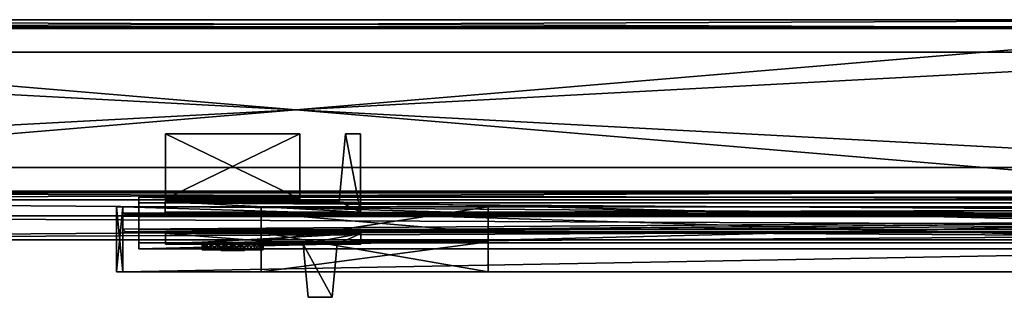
# Model space of a CAD drawing. Header units: inches. Extents: x -213 to 429, y -72 to 85.
# Tile 3 of 256: x -107 to -85, y -69 to -63. Entities that reach past the tile are written whole.
import ezdxf

# ---------------------------------------------------------------- set-up
doc = ezdxf.new("R2010")
doc.units = ezdxf.units.IN
doc.header["$LTSCALE"] = 96
doc.header["$MEASUREMENT"] = 0
for name, color, linetype, true_color in [('CET color Grey4', 7, 'Continuous', 0x0a0a0a), ('CET color Grey71', 7, 'Continuous', 0xb4b4b4), ('CET color Grey79', 7, 'Continuous', 0xc8c8c8), ('CET color Grey80', 7, 'Continuous', 0xcccdc8)]:
    doc.layers.add(name, color=color, linetype=linetype, true_color=true_color)
doc.layers.add('CET Default', color=1, linetype='Continuous')

# ---------------------------------------------------------------- blocks, each defined once
blk = doc.blocks.new('*C435')
at = {"layer": 'CET color Grey4', "linetype": 'Continuous'}
mesh = blk.add_polyface(dxfattribs=at)
corners = [(27.488, 5.085, 0.591), (-19.488, 5.085, 0.591), (-19.488, 5.085, 1.252), (27.488, 5.085, 1.252), (-19.488, 3.939, 0.591), (-19.488, 3.939, 1.252), (27.488, 3.939, 0.591), (27.488, 3.939, 1.252)]
mesh.append_faces([[corners[k] for k in face] for face in [(0, 2, 3, 0), (1, 5, 2, 1), (1, 6, 4, 1), (5, 3, 2, 5), (4, 7, 5, 4), (6, 3, 7, 6)]], dxfattribs={"vtx0": -1, "vtx3": -1})
mesh.append_faces([[corners[k] for k in face] for face in [(0, 1, 2, 0), (1, 4, 5, 1), (1, 0, 6, 1), (5, 7, 3, 5), (4, 6, 7, 4), (6, 0, 3, 6)]], dxfattribs={"vtx2": -1})
mesh = blk.add_polyface(dxfattribs=at)
corners = [(27.488, 4.955), (-19.488, 4.955), (-19.488, 4.955, 0.591), (27.488, 4.955, 0.591), (-19.488, 4.656), (-19.488, 4.656, 0.591), (27.488, 4.656), (27.488, 4.656, 0.591)]
mesh.append_faces([[corners[k] for k in face] for face in [(0, 2, 3, 0), (1, 5, 2, 1), (1, 6, 4, 1), (5, 3, 2, 5), (4, 7, 5, 4), (6, 3, 7, 6)]], dxfattribs={"vtx0": -1, "vtx3": -1})
mesh.append_faces([[corners[k] for k in face] for face in [(0, 1, 2, 0), (1, 4, 5, 1), (1, 0, 6, 1), (5, 7, 3, 5), (4, 6, 7, 4), (6, 0, 3, 6)]], dxfattribs={"vtx2": -1})
mesh = blk.add_polyface(dxfattribs=at)
corners = [(27.488, 4.368), (-19.488, 4.368), (-19.488, 4.368, 0.591), (27.488, 4.368, 0.591), (-19.488, 4.069), (-19.488, 4.069, 0.591), (27.488, 4.069), (27.488, 4.069, 0.591)]
mesh.append_faces([[corners[k] for k in face] for face in [(0, 2, 3, 0), (1, 5, 2, 1), (1, 6, 4, 1), (5, 3, 2, 5), (4, 7, 5, 4), (6, 3, 7, 6)]], dxfattribs={"vtx0": -1, "vtx3": -1})
mesh.append_faces([[corners[k] for k in face] for face in [(0, 1, 2, 0), (1, 4, 5, 1), (1, 0, 6, 1), (5, 7, 3, 5), (4, 6, 7, 4), (6, 0, 3, 6)]], dxfattribs={"vtx2": -1})
mesh = blk.add_polyface(dxfattribs=at)
corners = [(0.157, 3.843, 117.374), (0.157, 3.843, 117.571), (47.843, 3.843, 117.571), (47.843, 3.843, 117.374)]
mesh.append_faces([[corners[k] for k in face] for face in [(0, 2, 3, 0)]], dxfattribs={"vtx0": -1, "vtx3": -1})
mesh.append_faces([[corners[k] for k in face] for face in [(0, 1, 2, 0)]], dxfattribs={"vtx2": -1})
mesh = blk.add_polyface(dxfattribs=at)
corners = [(0, 3.28, 119), (0, 0.72, 119), (0, 0.72, 120), (0, 3.28, 120), (48, 3.28, 119), (48, 0.72, 120), (48, 0.72, 119), (48, 3.28, 120)]
mesh.append_faces([[corners[k] for k in face] for face in [(0, 2, 3, 0), (4, 5, 6, 4), (0, 6, 1, 0), (1, 5, 2, 1), (2, 7, 3, 2), (3, 4, 0, 3)]], dxfattribs={"vtx0": -1, "vtx3": -1})
mesh.append_faces([[corners[k] for k in face] for face in [(0, 1, 2, 0), (4, 7, 5, 4), (0, 4, 6, 0), (1, 6, 5, 1), (2, 5, 7, 2), (3, 7, 4, 3)]], dxfattribs={"vtx2": -1})
mesh = blk.add_polyface(dxfattribs=at)
corners = [(0.157, 0.157, 117.374), (0.157, 0.157, 117.571), (47.843, 0.157, 117.571), (47.843, 0.157, 117.374)]
mesh.append_faces([[corners[k] for k in face] for face in [(0, 2, 3, 0)]], dxfattribs={"vtx0": -1, "vtx3": -1})
mesh.append_faces([[corners[k] for k in face] for face in [(0, 1, 2, 0)]], dxfattribs={"vtx2": -1})
at = {"layer": 'CET color Grey71', "linetype": 'Continuous'}
mesh = blk.add_polyface(dxfattribs=at)
corners = [(27.843, 4.65, 117.067), (27.843, 4.374, 117.067), (27.843, 4.65, 3.657), (27.843, 4.374, 3.657), (27.783, 4.709, 117.067), (27.783, 4.709, 3.657), (-19.783, 4.709, 117.067), (-19.783, 4.709, 3.657), (-19.843, 4.65, 117.067), (-19.843, 4.65, 3.657), (-19.843, 4.374, 117.067), (-19.843, 4.374, 3.657), (-19.783, 4.315, 117.067), (-19.783, 4.315, 3.657), (27.783, 4.315, 3.657), (27.783, 4.315, 117.067)]
mesh.append_faces([[corners[k] for k in face] for face in [(13, 2, 3, 13), (13, 5, 2, 13), (13, 7, 5, 13), (13, 9, 7, 13)]], dxfattribs={"vtx0": -1, "vtx2": -1, "vtx3": -1})
mesh.append_faces([[corners[k] for k in face] for face in [(13, 3, 14, 13)]], dxfattribs={"vtx0": -1, "vtx3": -1})
mesh.append_faces([[corners[k] for k in face] for face in [(0, 1, 2, 0), (4, 0, 5, 4), (6, 4, 7, 6), (8, 6, 9, 8), (10, 8, 11, 10), (12, 10, 13, 12), (15, 1, 12, 15), (15, 12, 14, 15), (1, 15, 3, 1)]], dxfattribs={"vtx1": -1})
mesh.append_faces([[corners[k] for k in face] for face in [(6, 8, 12, 6), (4, 6, 12, 4), (0, 4, 12, 0), (1, 0, 12, 1)]], dxfattribs={"vtx1": -1, "vtx2": -1})
mesh.append_faces([[corners[k] for k in face] for face in [(1, 3, 2, 1), (0, 2, 5, 0), (4, 5, 7, 4), (6, 7, 9, 6), (8, 9, 11, 8), (10, 11, 13, 10), (13, 11, 9, 13), (8, 10, 12, 8), (12, 13, 14, 12), (15, 14, 3, 15)]], dxfattribs={"vtx2": -1})
at = {"layer": 'CET color Grey79', "linetype": 'Continuous'}
mesh = blk.add_polyface(dxfattribs=at)
corners = [(25.372, 5.104, 49.244), (25.372, 5.124, 49.637), (25.372, 5.104, 49.637), (25.431, 5.124, 49.637), (25.431, 5.104, 49.637), (25.431, 5.104, 49.244), (25.431, 5.124, 49.244), (25.372, 5.124, 49.244), (25.334, 5.124, 49.251), (25.271, 5.124, 49.277), (25.216, 5.124, 49.319), (25.175, 5.124, 49.373), (25.149, 5.124, 49.436), (25.14, 5.124, 49.504), (25.149, 5.124, 49.571), (25.175, 5.124, 49.635), (25.216, 5.124, 49.689), (25.271, 5.124, 49.73), (25.334, 5.124, 49.757), (25.402, 5.124, 49.765), (25.469, 5.124, 49.757), (25.532, 5.124, 49.73), (25.587, 5.124, 49.689), (25.628, 5.124, 49.635), (25.654, 5.124, 49.571), (25.663, 5.124, 49.504), (25.654, 5.124, 49.436), (25.628, 5.124, 49.373), (25.587, 5.124, 49.319), (25.532, 5.124, 49.277), (25.469, 5.124, 49.251), (24.722, 5.114, 49.815), (24.746, 5.114, 49.991), (25.13, 5.114, 49.577), (25.12, 5.114, 49.504), (24.813, 5.114, 50.155), (25.158, 5.114, 49.644), (24.921, 5.114, 50.295), (25.203, 5.114, 49.703), (25.062, 5.114, 50.403), (25.261, 5.114, 49.747), (25.226, 5.114, 50.471), (25.329, 5.114, 49.776), (25.402, 5.114, 50.494), (25.402, 5.114, 49.785), (25.577, 5.114, 50.471), (25.474, 5.114, 49.776), (25.741, 5.114, 50.403), (25.542, 5.114, 49.747), (25.882, 5.114, 50.295), (25.601, 5.114, 49.703), (25.99, 5.114, 50.155), (25.645, 5.114, 49.644), (26.058, 5.114, 49.991), (25.673, 5.114, 49.577), (26.081, 5.114, 49.815), (25.683, 5.114, 49.504), (26.058, 5.114, 49.639), (25.673, 5.114, 49.431), (25.99, 5.114, 49.475), (25.645, 5.114, 49.363), (25.882, 5.114, 49.335), (25.601, 5.114, 49.305), (25.741, 5.114, 49.227), (25.542, 5.114, 49.26), (25.577, 5.114, 49.159), (25.474, 5.114, 49.232), (25.402, 5.114, 49.136), (25.402, 5.114, 49.222), (25.226, 5.114, 49.159), (25.329, 5.114, 49.232), (25.062, 5.114, 49.227), (25.261, 5.114, 49.26), (24.921, 5.114, 49.335), (25.203, 5.114, 49.305), (24.813, 5.114, 49.475), (25.158, 5.114, 49.363), (24.746, 5.114, 49.639), (25.13, 5.114, 49.431)]
mesh.append_faces([[corners[k] for k in face] for face in [(7, 8, 9, 7), (11, 12, 13, 11), (28, 29, 30, 28)]])
mesh.append_faces([[corners[k] for k in face] for face in [(1, 20, 3, 1)]], dxfattribs={"vtx0": -1, "vtx1": -1, "vtx3": -1})
mesh.append_faces([[corners[k] for k in face] for face in [(1, 9, 10, 1), (1, 10, 11, 1), (1, 13, 14, 1), (1, 14, 15, 1), (1, 15, 16, 1), (1, 16, 17, 1), (1, 17, 18, 1), (1, 18, 19, 1), (1, 19, 20, 1), (3, 20, 21, 3), (3, 21, 22, 3), (3, 22, 23, 3), (3, 23, 24, 3), (3, 24, 25, 3), (3, 25, 26, 3), (3, 26, 27, 3), (3, 27, 28, 3), (31, 33, 34, 31), (32, 36, 33, 32), (35, 38, 36, 35), (37, 40, 38, 37), (39, 42, 40, 39), (41, 44, 42, 41), (43, 46, 44, 43), (45, 48, 46, 45), (47, 50, 48, 47), (49, 52, 50, 49), (51, 54, 52, 51), (53, 56, 54, 53), (55, 58, 56, 55), (57, 60, 58, 57), (59, 62, 60, 59), (61, 64, 62, 61), (63, 66, 64, 63), (65, 68, 66, 65), (67, 70, 68, 67), (69, 72, 70, 69), (71, 74, 72, 71), (73, 76, 74, 73), (75, 78, 76, 75), (77, 34, 78, 77)]], dxfattribs={"vtx0": -1, "vtx2": -1, "vtx3": -1})
mesh.append_faces([[corners[k] for k in face] for face in [(0, 1, 2, 0), (2, 3, 4, 2), (5, 3, 6, 5), (2, 5, 0, 2)]], dxfattribs={"vtx0": -1, "vtx3": -1})
mesh.append_faces([[corners[k] for k in face] for face in [(7, 9, 1, 7)]], dxfattribs={"vtx1": -1})
mesh.append_faces([[corners[k] for k in face] for face in [(11, 13, 1, 11), (28, 30, 3, 28), (31, 32, 33, 31), (32, 35, 36, 32), (35, 37, 38, 35), (37, 39, 40, 37), (39, 41, 42, 39), (41, 43, 44, 41), (43, 45, 46, 43), (45, 47, 48, 45), (47, 49, 50, 47), (49, 51, 52, 49), (51, 53, 54, 51), (53, 55, 56, 53), (55, 57, 58, 55), (57, 59, 60, 57), (59, 61, 62, 59), (61, 63, 64, 61), (63, 65, 66, 63), (65, 67, 68, 65), (67, 69, 70, 67), (69, 71, 72, 69), (71, 73, 74, 71), (73, 75, 76, 73), (75, 77, 78, 75), (77, 31, 34, 77)]], dxfattribs={"vtx1": -1, "vtx2": -1})
mesh.append_faces([[corners[k] for k in face] for face in [(2, 1, 3, 2), (5, 4, 3, 5), (2, 4, 5, 2), (30, 6, 3, 30), (0, 7, 1, 0)]], dxfattribs={"vtx2": -1})
mesh = blk.add_polyface(dxfattribs=at)
corners = [(25.741, 4.984, 50.403), (25.882, 4.984, 50.295), (25.882, 5.114, 50.295), (25.741, 5.114, 50.403), (25.99, 4.984, 50.155), (25.99, 5.114, 50.155), (26.058, 4.984, 49.991), (26.058, 5.114, 49.991), (26.081, 4.984, 49.815), (26.081, 5.114, 49.815), (26.058, 4.984, 49.639), (26.058, 5.114, 49.639), (25.99, 4.984, 49.475), (25.99, 5.114, 49.475), (25.882, 4.984, 49.335), (25.882, 5.114, 49.335), (25.741, 4.984, 49.227), (25.741, 5.114, 49.227), (25.577, 4.984, 49.159), (25.577, 5.114, 49.159), (25.402, 4.984, 49.136), (25.402, 5.114, 49.136), (25.226, 4.984, 49.159), (25.226, 5.114, 49.159), (25.062, 4.984, 49.227), (25.062, 5.114, 49.227), (24.921, 4.984, 49.335), (24.921, 5.114, 49.335), (24.813, 4.984, 49.475), (24.813, 5.114, 49.475), (24.746, 4.984, 49.639), (24.746, 5.114, 49.639), (24.722, 4.984, 49.815), (24.722, 5.114, 49.815), (24.746, 4.984, 49.991), (24.746, 5.114, 49.991), (24.813, 4.984, 50.155), (24.813, 5.114, 50.155), (24.921, 4.984, 50.295), (24.921, 5.114, 50.295), (25.062, 4.984, 50.403), (25.062, 5.114, 50.403), (25.226, 4.984, 50.471), (25.226, 5.114, 50.471), (25.402, 4.984, 50.494), (25.402, 5.114, 50.494), (25.577, 4.984, 50.471), (25.577, 5.114, 50.471)]
mesh.append_faces([[corners[k] for k in face] for face in [(38, 40, 41, 38), (38, 41, 39, 38), (40, 42, 43, 40), (40, 43, 41, 40)]])
mesh.append_faces([[corners[k] for k in face] for face in [(0, 2, 3, 0), (1, 5, 2, 1), (4, 7, 5, 4), (6, 9, 7, 6), (8, 11, 9, 8), (10, 13, 11, 10), (12, 15, 13, 12), (14, 17, 15, 14), (16, 19, 17, 16), (18, 21, 19, 18), (20, 23, 21, 20), (22, 25, 23, 22), (24, 27, 25, 24), (26, 29, 27, 26), (28, 31, 29, 28), (30, 33, 31, 30), (32, 35, 33, 32), (34, 37, 35, 34), (36, 39, 37, 36), (42, 45, 43, 42), (44, 47, 45, 44), (46, 3, 47, 46)]], dxfattribs={"vtx0": -1, "vtx3": -1})
mesh.append_faces([[corners[k] for k in face] for face in [(0, 1, 2, 0), (1, 4, 5, 1), (4, 6, 7, 4), (6, 8, 9, 6), (8, 10, 11, 8), (10, 12, 13, 10), (12, 14, 15, 12), (14, 16, 17, 14), (16, 18, 19, 16), (18, 20, 21, 18), (20, 22, 23, 20), (22, 24, 25, 22), (24, 26, 27, 24), (26, 28, 29, 26), (28, 30, 31, 28), (30, 32, 33, 30), (32, 34, 35, 32), (34, 36, 37, 34), (36, 38, 39, 36), (42, 44, 45, 42), (44, 46, 47, 44), (46, 0, 3, 46)]], dxfattribs={"vtx2": -1})
mesh = blk.add_polyface(dxfattribs=at)
corners = [(25.542, 5.114, 49.747), (25.601, 5.114, 49.703), (25.601, 5.075, 49.703), (25.542, 5.075, 49.747), (25.645, 5.114, 49.644), (25.645, 5.075, 49.644), (25.673, 5.114, 49.577), (25.673, 5.075, 49.577), (25.683, 5.114, 49.504), (25.683, 5.075, 49.504), (25.673, 5.114, 49.431), (25.673, 5.075, 49.431), (25.645, 5.114, 49.363), (25.645, 5.075, 49.363), (25.601, 5.114, 49.305), (25.601, 5.075, 49.305), (25.542, 5.114, 49.26), (25.542, 5.075, 49.26), (25.474, 5.114, 49.232), (25.474, 5.075, 49.232), (25.402, 5.114, 49.222), (25.402, 5.075, 49.222), (25.329, 5.114, 49.232), (25.329, 5.075, 49.232), (25.261, 5.114, 49.26), (25.261, 5.075, 49.26), (25.203, 5.114, 49.305), (25.203, 5.075, 49.305), (25.158, 5.114, 49.363), (25.158, 5.075, 49.363), (25.13, 5.114, 49.431), (25.13, 5.075, 49.431), (25.12, 5.114, 49.504), (25.12, 5.075, 49.504), (25.13, 5.114, 49.577), (25.13, 5.075, 49.577), (25.158, 5.114, 49.644), (25.158, 5.075, 49.644), (25.203, 5.114, 49.703), (25.203, 5.075, 49.703), (25.261, 5.114, 49.747), (25.261, 5.075, 49.747), (25.329, 5.114, 49.776), (25.329, 5.075, 49.776), (25.402, 5.114, 49.785), (25.402, 5.075, 49.785), (25.474, 5.114, 49.776), (25.474, 5.075, 49.776)]
mesh.append_faces([[corners[k] for k in face] for face in [(0, 2, 3, 0), (1, 5, 2, 1), (4, 7, 5, 4), (6, 9, 7, 6), (8, 11, 9, 8), (10, 13, 11, 10), (12, 15, 13, 12), (14, 17, 15, 14), (16, 19, 17, 16), (18, 21, 19, 18), (20, 23, 21, 20), (22, 25, 23, 22), (24, 27, 25, 24), (26, 29, 27, 26), (28, 31, 29, 28), (30, 33, 31, 30), (32, 35, 33, 32), (34, 37, 35, 34), (36, 39, 37, 36), (38, 41, 39, 38), (40, 43, 41, 40), (42, 45, 43, 42), (44, 47, 45, 44), (46, 3, 47, 46)]], dxfattribs={"vtx0": -1, "vtx3": -1})
mesh.append_faces([[corners[k] for k in face] for face in [(0, 1, 2, 0), (1, 4, 5, 1), (4, 6, 7, 4), (6, 8, 9, 6), (8, 10, 11, 8), (10, 12, 13, 10), (12, 14, 15, 12), (14, 16, 17, 14), (16, 18, 19, 16), (18, 20, 21, 18), (20, 22, 23, 20), (22, 24, 25, 22), (24, 26, 27, 24), (26, 28, 29, 26), (28, 30, 31, 28), (30, 32, 33, 30), (32, 34, 35, 32), (34, 36, 37, 34), (36, 38, 39, 36), (38, 40, 41, 38), (40, 42, 43, 40), (42, 44, 45, 42), (44, 46, 47, 44), (46, 0, 3, 46)]], dxfattribs={"vtx2": -1})
mesh = blk.add_polyface(dxfattribs=at)
corners = [(25.542, 5.075, 49.747), (25.601, 5.075, 49.703), (25.587, 5.075, 49.689), (25.532, 5.075, 49.73), (25.645, 5.075, 49.644), (25.628, 5.075, 49.635), (25.673, 5.075, 49.577), (25.654, 5.075, 49.571), (25.683, 5.075, 49.504), (25.663, 5.075, 49.504), (25.673, 5.075, 49.431), (25.654, 5.075, 49.436), (25.645, 5.075, 49.363), (25.628, 5.075, 49.373), (25.601, 5.075, 49.305), (25.587, 5.075, 49.319), (25.542, 5.075, 49.26), (25.532, 5.075, 49.277), (25.474, 5.075, 49.232), (25.469, 5.075, 49.251), (25.402, 5.075, 49.222), (25.402, 5.075, 49.242), (25.329, 5.075, 49.232), (25.334, 5.075, 49.251), (25.261, 5.075, 49.26), (25.271, 5.075, 49.277), (25.203, 5.075, 49.305), (25.216, 5.075, 49.319), (25.158, 5.075, 49.363), (25.175, 5.075, 49.373), (25.13, 5.075, 49.431), (25.149, 5.075, 49.436), (25.12, 5.075, 49.504), (25.14, 5.075, 49.504), (25.13, 5.075, 49.577), (25.149, 5.075, 49.571), (25.158, 5.075, 49.644), (25.175, 5.075, 49.635), (25.203, 5.075, 49.703), (25.216, 5.075, 49.689), (25.261, 5.075, 49.747), (25.271, 5.075, 49.73), (25.329, 5.075, 49.776), (25.334, 5.075, 49.757), (25.402, 5.075, 49.785), (25.402, 5.075, 49.765), (25.474, 5.075, 49.776), (25.469, 5.075, 49.757)]
mesh.append_faces([[corners[k] for k in face] for face in [(0, 2, 3, 0), (1, 5, 2, 1), (4, 7, 5, 4), (6, 9, 7, 6), (8, 11, 9, 8), (10, 13, 11, 10), (12, 15, 13, 12), (14, 17, 15, 14), (16, 19, 17, 16), (18, 21, 19, 18), (20, 23, 21, 20), (22, 25, 23, 22), (24, 27, 25, 24), (26, 29, 27, 26), (28, 31, 29, 28), (30, 33, 31, 30), (32, 35, 33, 32), (34, 37, 35, 34), (36, 39, 37, 36), (38, 41, 39, 38), (40, 43, 41, 40), (42, 45, 43, 42), (44, 47, 45, 44), (46, 3, 47, 46)]], dxfattribs={"vtx0": -1, "vtx2": -1, "vtx3": -1})
mesh.append_faces([[corners[k] for k in face] for face in [(0, 1, 2, 0), (1, 4, 5, 1), (4, 6, 7, 4), (6, 8, 9, 6), (8, 10, 11, 8), (10, 12, 13, 10), (12, 14, 15, 12), (14, 16, 17, 14), (16, 18, 19, 16), (18, 20, 21, 18), (20, 22, 23, 20), (22, 24, 25, 22), (24, 26, 27, 24), (26, 28, 29, 26), (28, 30, 31, 28), (30, 32, 33, 30), (32, 34, 35, 32), (34, 36, 37, 34), (36, 38, 39, 36), (38, 40, 41, 38), (40, 42, 43, 40), (42, 44, 45, 42), (44, 46, 47, 44), (46, 0, 3, 46)]], dxfattribs={"vtx1": -1, "vtx2": -1})
mesh = blk.add_polyface(dxfattribs=at)
corners = [(25.532, 5.075, 49.73), (25.587, 5.075, 49.689), (25.587, 5.124, 49.689), (25.532, 5.124, 49.73), (25.628, 5.075, 49.635), (25.628, 5.124, 49.635), (25.654, 5.075, 49.571), (25.654, 5.124, 49.571), (25.663, 5.075, 49.504), (25.663, 5.124, 49.504), (25.654, 5.075, 49.436), (25.654, 5.124, 49.436), (25.628, 5.075, 49.373), (25.628, 5.124, 49.373), (25.587, 5.075, 49.319), (25.587, 5.124, 49.319), (25.532, 5.075, 49.277), (25.532, 5.124, 49.277), (25.469, 5.075, 49.251), (25.469, 5.124, 49.251), (25.402, 5.075, 49.242), (25.402, 5.124, 49.242), (25.334, 5.075, 49.251), (25.334, 5.124, 49.251), (25.271, 5.075, 49.277), (25.271, 5.124, 49.277), (25.216, 5.075, 49.319), (25.216, 5.124, 49.319), (25.175, 5.075, 49.373), (25.175, 5.124, 49.373), (25.149, 5.075, 49.436), (25.149, 5.124, 49.436), (25.14, 5.075, 49.504), (25.14, 5.124, 49.504), (25.149, 5.075, 49.571), (25.149, 5.124, 49.571), (25.175, 5.075, 49.635), (25.175, 5.124, 49.635), (25.216, 5.075, 49.689), (25.216, 5.124, 49.689), (25.271, 5.075, 49.73), (25.271, 5.124, 49.73), (25.334, 5.075, 49.757), (25.334, 5.124, 49.757), (25.402, 5.075, 49.765), (25.402, 5.124, 49.765), (25.469, 5.075, 49.757), (25.469, 5.124, 49.757)]
mesh.append_faces([[corners[k] for k in face] for face in [(0, 2, 3, 0), (1, 5, 2, 1), (4, 7, 5, 4), (6, 9, 7, 6), (8, 11, 9, 8), (10, 13, 11, 10), (12, 15, 13, 12), (14, 17, 15, 14), (16, 19, 17, 16), (18, 21, 19, 18), (20, 23, 21, 20), (22, 25, 23, 22), (24, 27, 25, 24), (26, 29, 27, 26), (28, 31, 29, 28), (30, 33, 31, 30), (32, 35, 33, 32), (34, 37, 35, 34), (36, 39, 37, 36), (38, 41, 39, 38), (40, 43, 41, 40), (42, 45, 43, 42), (44, 47, 45, 44), (46, 3, 47, 46)]], dxfattribs={"vtx0": -1, "vtx3": -1})
mesh.append_faces([[corners[k] for k in face] for face in [(0, 1, 2, 0), (1, 4, 5, 1), (4, 6, 7, 4), (6, 8, 9, 6), (8, 10, 11, 8), (10, 12, 13, 10), (12, 14, 15, 12), (14, 16, 17, 14), (16, 18, 19, 16), (18, 20, 21, 18), (20, 22, 23, 20), (22, 24, 25, 22), (24, 26, 27, 24), (26, 28, 29, 26), (28, 30, 31, 28), (30, 32, 33, 30), (32, 34, 35, 32), (34, 36, 37, 34), (36, 38, 39, 36), (38, 40, 41, 38), (40, 42, 43, 40), (42, 44, 45, 42), (44, 46, 47, 44), (46, 0, 3, 46)]], dxfattribs={"vtx2": -1})
at = {"layer": 'CET color Grey80', "linetype": 'Continuous'}
mesh = blk.add_polyface(dxfattribs=at)
corners = [(22.558, 4.984, 52.913), (23.082, 4.984, 52.913), (23.082, 4.984, 43.071), (22.558, 4.984, 43.071), (23.194, 6.165, 52.913), (23.194, 6.165, 43.071), (23.726, 6.165, 52.913), (23.726, 6.165, 43.071), (23.838, 4.984, 52.913), (23.838, 4.984, 43.071), (26.891, 4.984, 52.913), (26.891, 4.984, 43.071), (26.891, 4.748, 52.913), (26.891, 4.748, 43.071), (22.558, 4.748, 52.913), (22.558, 4.748, 43.071)]
mesh.append_faces([[corners[k] for k in face] for face in [(0, 2, 3, 0), (1, 5, 2, 1), (4, 7, 5, 4), (6, 9, 7, 6), (8, 11, 9, 8), (10, 13, 11, 10), (12, 15, 13, 12), (14, 3, 15, 14)]], dxfattribs={"vtx0": -1, "vtx3": -1})
mesh.append_faces([[corners[k] for k in face] for face in [(0, 1, 2, 0), (1, 4, 5, 1), (4, 6, 7, 4), (6, 8, 9, 6), (8, 10, 11, 8), (10, 12, 13, 10), (12, 14, 15, 12), (14, 0, 3, 14)]], dxfattribs={"vtx2": -1})
mesh = blk.add_polyface(dxfattribs=at)
corners = [(22.558, 4.748, 43.071), (26.891, 4.984, 43.071), (26.891, 4.748, 43.071), (22.56, 4.276, 43.071), (26.899, 4.276, 43.071), (26.899, 4.039, 43.071), (23.035, 4.039, 43.071), (22.894, 2.537, 43.071), (22.56, 2.537, 43.071), (23.908, 2.537, 43.071), (26.893, 2.537, 43.071), (26.893, 2.537, 52.913), (23.908, 2.537, 52.913), (26.855, 3.98, 52.874), (26.893, 3.98, 52.913), (26.893, 3.98, 43.071), (26.855, 3.98, 43.11), (23.908, 3.98, 43.071), (23.946, 3.98, 43.11), (23.908, 3.98, 52.913), (23.946, 3.98, 52.874), (22.56, 4.276, 52.913), (22.56, 2.537, 52.913), (22.894, 2.537, 52.913), (23.035, 4.039, 52.913), (26.899, 4.039, 52.913), (26.899, 4.276, 52.913), (26.891, 4.748, 52.913), (26.891, 4.984, 52.913), (23.838, 4.984, 52.913), (22.558, 4.748, 52.913), (23.726, 6.165, 52.913), (23.194, 6.165, 52.913), (23.082, 4.984, 52.913), (22.558, 4.984, 52.913), (23.194, 6.165, 43.071), (23.726, 6.165, 43.071), (23.838, 4.984, 43.071), (23.082, 4.984, 43.071), (22.558, 4.984, 43.071)]
mesh.append_faces([[corners[k] for k in face] for face in [(38, 37, 0, 38)]], dxfattribs={"vtx0": -1, "vtx1": -1, "vtx2": -1, "vtx3": -1})
mesh.append_faces([[corners[k] for k in face] for face in [(13, 15, 16, 13), (16, 17, 18, 16), (18, 19, 20, 18), (20, 14, 13, 20), (27, 29, 30, 27), (35, 37, 38, 35)]], dxfattribs={"vtx0": -1, "vtx1": -1, "vtx3": -1})
mesh.append_faces([[corners[k] for k in face] for face in [(3, 5, 6, 3), (3, 6, 7, 3), (13, 14, 15, 13), (16, 15, 17, 16), (18, 17, 19, 18), (20, 19, 14, 20), (21, 23, 24, 21), (21, 24, 25, 21), (0, 37, 1, 0)]], dxfattribs={"vtx0": -1, "vtx2": -1, "vtx3": -1})
mesh.append_faces([[corners[k] for k in face] for face in [(0, 1, 2, 0), (3, 7, 8, 3), (9, 11, 12, 9), (21, 25, 26, 21), (29, 32, 33, 29), (38, 0, 39, 38)]], dxfattribs={"vtx0": -1, "vtx3": -1})
mesh.append_faces([[corners[k] for k in face] for face in [(3, 4, 5, 3), (9, 10, 11, 9), (21, 22, 23, 21), (27, 28, 29, 27), (29, 31, 32, 29), (29, 34, 30, 29), (35, 36, 37, 35)]], dxfattribs={"vtx2": -1})
mesh = blk.add_polyface(dxfattribs=at)
corners = [(27.843, 5.602, 4.752), (27.843, 5.602, 1.252), (-19.843, 5.602, 4.752), (-19.843, 5.602, 1.252), (27.843, 4.728, 4.752), (-19.843, 4.728, 4.752), (27.843, 4.728, 3.65), (-19.843, 4.728, 3.65), (27.843, 4.295, 3.65), (-19.843, 4.295, 3.65), (27.843, 4.295, 4.752), (-19.843, 4.295, 4.752), (27.843, 4.157, 4.752), (-19.843, 4.157, 4.752), (-19.843, 4.157, 1.252), (27.843, 4.157, 1.252)]
mesh.append_faces([[corners[k] for k in face] for face in [(5, 3, 7, 5), (6, 1, 4, 6)]], dxfattribs={"vtx0": -1, "vtx1": -1, "vtx3": -1})
mesh.append_faces([[corners[k] for k in face] for face in [(9, 14, 13, 9), (9, 3, 14, 9), (1, 6, 8, 1)]], dxfattribs={"vtx0": -1, "vtx2": -1, "vtx3": -1})
mesh.append_faces([[corners[k] for k in face] for face in [(9, 13, 11, 9)]], dxfattribs={"vtx0": -1, "vtx3": -1})
mesh.append_faces([[corners[k] for k in face] for face in [(0, 1, 2, 0), (4, 0, 5, 4), (6, 4, 7, 6), (8, 6, 9, 8), (10, 8, 11, 10), (12, 10, 13, 12), (10, 12, 8, 10), (15, 12, 14, 15), (1, 15, 3, 1)]], dxfattribs={"vtx1": -1})
mesh.append_faces([[corners[k] for k in face] for face in [(9, 7, 3, 9), (15, 1, 8, 15), (12, 15, 8, 12)]], dxfattribs={"vtx1": -1, "vtx2": -1})
mesh.append_faces([[corners[k] for k in face] for face in [(1, 3, 2, 1), (0, 2, 5, 0), (4, 5, 7, 4), (6, 7, 9, 6), (8, 9, 11, 8), (10, 11, 13, 10), (5, 2, 3, 5), (1, 0, 4, 1), (12, 13, 14, 12), (15, 14, 3, 15)]], dxfattribs={"vtx2": -1})
mesh = blk.add_polyface(dxfattribs=at)
corners = [(19.728, 4.157, 115.5), (19.728, 4.157, 117.244), (19.728, 4.295, 115.5), (19.728, 4.295, 117.146), (19.728, 4.933, 117.244), (19.728, 4.728, 117.146), (19.728, 5.602, 115.5), (19.728, 4.728, 115.5), (19.728, 4.933, 119), (19.728, 5.602, 119), (24.768, 5.602, 115.5), (24.768, 5.602, 119), (24.768, 4.933, 119), (24.768, 4.933, 117.244), (24.768, 4.728, 117.146), (24.768, 4.728, 115.5), (24.768, 4.295, 117.146), (24.768, 4.157, 117.244), (24.768, 4.295, 115.5), (24.768, 4.157, 115.5)]
mesh.append_faces([[corners[k] for k in face] for face in [(4, 6, 5, 4), (14, 10, 13, 14)]], dxfattribs={"vtx0": -1, "vtx1": -1, "vtx2": -1, "vtx3": -1})
mesh.append_faces([[corners[k] for k in face] for face in [(8, 6, 4, 8), (13, 10, 12, 13)]], dxfattribs={"vtx0": -1, "vtx1": -1, "vtx3": -1})
mesh.append_faces([[corners[k] for k in face] for face in [(1, 3, 2, 1), (4, 5, 3, 4), (16, 13, 17, 16)]], dxfattribs={"vtx0": -1, "vtx2": -1, "vtx3": -1})
mesh.append_faces([[corners[k] for k in face] for face in [(18, 17, 19, 18)]], dxfattribs={"vtx0": -1, "vtx3": -1})
mesh.append_faces([[corners[k] for k in face] for face in [(0, 1, 2, 0), (18, 19, 2, 18), (16, 18, 3, 16), (14, 16, 5, 14), (15, 14, 7, 15), (10, 15, 6, 10), (11, 10, 9, 11), (12, 11, 8, 12), (13, 12, 4, 13), (17, 13, 1, 17), (19, 17, 0, 19)]], dxfattribs={"vtx1": -1})
mesh.append_faces([[corners[k] for k in face] for face in [(1, 4, 3, 1), (16, 14, 13, 16), (18, 16, 17, 18)]], dxfattribs={"vtx1": -1, "vtx2": -1})
mesh.append_faces([[corners[k] for k in face] for face in [(6, 7, 5, 6), (8, 9, 6, 8), (10, 11, 12, 10), (14, 15, 10, 14), (19, 0, 2, 19), (18, 2, 3, 18), (16, 3, 5, 16), (14, 5, 7, 14), (15, 7, 6, 15), (10, 6, 9, 10), (11, 9, 8, 11), (12, 8, 4, 12), (13, 4, 1, 13), (17, 1, 0, 17)]], dxfattribs={"vtx2": -1})
mesh = blk.add_polyface(dxfattribs=at)
corners = [(27.98, 5.602, 1.252), (27.843, 5.602, 1.252), (27.843, 5.602, 4.752), (27.98, 5.602, 4.752), (27.843, 4.157, 1.252), (27.843, 4.157, 4.752), (27.98, 4.157, 1.252), (27.98, 4.157, 4.752)]
mesh.append_faces([[corners[k] for k in face] for face in [(0, 2, 3, 0), (1, 5, 2, 1), (1, 6, 4, 1), (5, 3, 2, 5), (4, 7, 5, 4), (6, 3, 7, 6)]], dxfattribs={"vtx0": -1, "vtx3": -1})
mesh.append_faces([[corners[k] for k in face] for face in [(0, 1, 2, 0), (1, 4, 5, 1), (1, 0, 6, 1), (5, 7, 3, 5), (4, 6, 7, 4), (6, 0, 3, 6)]], dxfattribs={"vtx2": -1})
mesh = blk.add_polyface(dxfattribs=at)
corners = [(47.843, 4.354, 117.78), (47.843, 4.886, 117.78), (-71.843, 4.354, 117.78), (-71.843, 4.886, 117.78), (47.843, 4.354, 118.921), (-71.843, 4.354, 118.921), (47.843, 4.886, 118.921), (-71.843, 4.886, 118.921), (47.843, 4.886, 119.13), (-71.843, 4.886, 119.13), (47.843, 4, 119.13), (-71.843, 4, 119.13), (47.843, 4, 117.571), (-71.843, 4, 117.571), (-71.843, 4.886, 117.571), (47.843, 4.886, 117.571)]
mesh.append_faces([[corners[k] for k in face] for face in [(5, 11, 9, 5), (2, 13, 11, 2), (2, 14, 13, 2), (10, 0, 4, 10)]], dxfattribs={"vtx0": -1, "vtx2": -1, "vtx3": -1})
mesh.append_faces([[corners[k] for k in face] for face in [(8, 4, 6, 8)]], dxfattribs={"vtx0": -1, "vtx3": -1})
mesh.append_faces([[corners[k] for k in face] for face in [(0, 1, 2, 0), (4, 0, 5, 4), (6, 4, 7, 6), (8, 6, 9, 8), (10, 8, 11, 10), (12, 10, 13, 12), (7, 5, 9, 7), (15, 12, 14, 15), (1, 15, 3, 1)]], dxfattribs={"vtx1": -1})
mesh.append_faces([[corners[k] for k in face] for face in [(5, 2, 11, 5), (12, 15, 0, 12), (10, 12, 0, 10), (8, 10, 4, 8)]], dxfattribs={"vtx1": -1, "vtx2": -1})
mesh.append_faces([[corners[k] for k in face] for face in [(1, 3, 2, 1), (0, 2, 5, 0), (4, 5, 7, 4), (6, 7, 9, 6), (8, 9, 11, 8), (10, 11, 13, 10), (2, 3, 14, 2), (15, 1, 0, 15), (12, 13, 14, 12), (15, 14, 3, 15)]], dxfattribs={"vtx2": -1})
mesh = blk.add_polyface(dxfattribs=at)
corners = [(26.899, 4.276, 43.071), (22.56, 4.276, 43.071), (22.56, 4.276, 52.913), (26.899, 4.276, 52.913), (22.56, 2.537, 43.071), (22.56, 2.537, 52.913), (22.894, 2.537, 43.071), (22.894, 2.537, 52.913), (23.035, 4.039, 43.071), (23.035, 4.039, 52.913), (26.899, 4.039, 43.071), (26.899, 4.039, 52.913)]
mesh.append_faces([[corners[k] for k in face] for face in [(0, 2, 3, 0), (1, 5, 2, 1), (4, 7, 5, 4), (6, 9, 7, 6), (8, 11, 9, 8), (10, 3, 11, 10)]], dxfattribs={"vtx0": -1, "vtx3": -1})
mesh.append_faces([[corners[k] for k in face] for face in [(0, 1, 2, 0), (1, 4, 5, 1), (4, 6, 7, 4), (6, 8, 9, 6), (8, 10, 11, 8), (10, 0, 3, 10)]], dxfattribs={"vtx2": -1})
mesh = blk.add_polyface(dxfattribs=at)
corners = [(47.843, 4, 119), (47.843, 4, 117.57), (0.157, 4, 119), (0.157, 4, 117.57), (47.843, 0, 119), (0.157, 0, 119), (0.157, 3.805, 117.57), (0.157, 0.195, 117.57), (0.157, 3.805, 117.375), (0.157, 4, 116.5), (0.157, 4, 117.375), (0.157, 0, 117.57), (0.157, 0.195, 117.375), (0.157, 0, 117.375), (0.157, 0, 116.5), (47.843, 0, 117.375), (47.843, 0, 116.5), (47.843, 4, 116.5), (47.843, 0.195, 117.375), (47.843, 0.195, 117.57), (47.843, 0, 117.57), (47.843, 4, 117.375), (47.843, 3.805, 117.375), (47.843, 3.805, 117.57)]
mesh.append_faces([[corners[k] for k in face] for face in [(6, 7, 2, 6), (8, 9, 7, 8), (19, 17, 22, 19), (0, 19, 23, 0)]], dxfattribs={"vtx0": -1, "vtx1": -1, "vtx2": -1, "vtx3": -1})
mesh.append_faces([[corners[k] for k in face] for face in [(9, 12, 7, 9), (9, 13, 12, 9), (19, 0, 4, 19), (19, 22, 23, 19)]], dxfattribs={"vtx0": -1, "vtx2": -1, "vtx3": -1})
mesh.append_faces([[corners[k] for k in face] for face in [(5, 7, 11, 5), (0, 23, 1, 0)]], dxfattribs={"vtx0": -1, "vtx3": -1})
mesh.append_faces([[corners[k] for k in face] for face in [(0, 1, 2, 0), (4, 0, 5, 4), (3, 6, 2, 3), (20, 19, 4, 20), (20, 4, 11, 20), (19, 20, 7, 19), (18, 19, 12, 18), (15, 18, 13, 15), (16, 15, 14, 16), (17, 16, 9, 17), (21, 17, 10, 21), (22, 21, 8, 22), (23, 22, 6, 23), (1, 23, 3, 1)]], dxfattribs={"vtx1": -1})
mesh.append_faces([[corners[k] for k in face] for face in [(6, 8, 7, 6), (5, 2, 7, 5), (18, 15, 17, 18), (19, 18, 17, 19)]], dxfattribs={"vtx1": -1, "vtx2": -1})
mesh.append_faces([[corners[k] for k in face] for face in [(1, 3, 2, 1), (0, 2, 5, 0), (8, 10, 9, 8), (9, 14, 13, 9), (15, 16, 17, 15), (17, 21, 22, 17), (4, 5, 11, 4), (20, 11, 7, 20), (19, 7, 12, 19), (18, 12, 13, 18), (15, 13, 14, 15), (16, 14, 9, 16), (17, 9, 10, 17), (21, 10, 8, 21), (22, 8, 6, 22), (23, 6, 3, 23)]], dxfattribs={"vtx2": -1})
mesh = blk.add_polyface(dxfattribs=at)
corners = [(26.893, 3.98, 43.071), (26.893, 3.98, 52.913), (26.893, 2.537, 52.913), (26.893, 2.537, 43.071), (23.908, 3.98, 52.913), (23.908, 2.537, 52.913), (23.908, 3.98, 43.071), (23.908, 2.537, 43.071)]
mesh.append_faces([[corners[k] for k in face] for face in [(0, 2, 3, 0), (1, 5, 2, 1), (4, 7, 5, 4), (6, 3, 7, 6)]], dxfattribs={"vtx0": -1, "vtx3": -1})
mesh.append_faces([[corners[k] for k in face] for face in [(0, 1, 2, 0), (1, 4, 5, 1), (4, 6, 7, 4), (6, 0, 3, 6)]], dxfattribs={"vtx2": -1})
mesh = blk.add_polyface(dxfattribs=at)
corners = [(23.946, 4.039, 43.11), (26.855, 4.039, 43.11), (26.855, 3.98, 43.11), (23.946, 3.98, 43.11), (26.855, 4.039, 52.874), (26.855, 3.98, 52.874), (23.946, 4.039, 52.874), (23.946, 3.98, 52.874)]
mesh.append_faces([[corners[k] for k in face] for face in [(0, 2, 3, 0), (1, 5, 2, 1), (4, 7, 5, 4), (6, 3, 7, 6)]], dxfattribs={"vtx0": -1, "vtx3": -1})
mesh.append_faces([[corners[k] for k in face] for face in [(0, 1, 2, 0), (1, 4, 5, 1), (4, 6, 7, 4), (6, 0, 3, 6)]], dxfattribs={"vtx2": -1})
blk = doc.blocks.new('*C426')
at = {"layer": 'CET Default', "linetype": 'Continuous', "rotation": 179.9999999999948}
blk.add_blockref('*C435', (80.571, 77.06), dxfattribs=at)

msp = doc.modelspace()

# ---------------------------------------------------------------- block references
at = {"layer": 'CET Default', "linetype": 'Continuous'}
msp.add_blockref('*C426', (-157.521, -139.978), dxfattribs=at)

doc.saveas('drawing.dxf')
